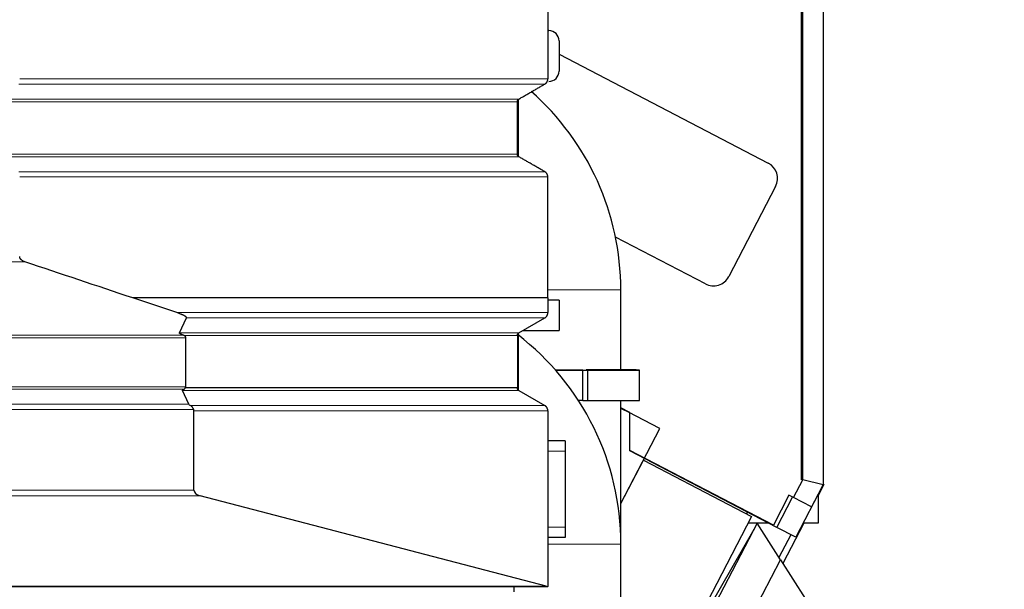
# Model space of a CAD drawing. Header units: inches. Extents: x 0 to 23760, y -13 to 16800.
# Tile 136 of 223: x 12421 to 13390, y 6843 to 7403. Entities that reach past the tile are written whole.
import ezdxf

# ---------------------------------------------------------------- set-up
doc = ezdxf.new("R2010")
doc.units = ezdxf.units.IN
doc.layers.add('254', color=7, linetype='Continuous', true_color=0xffffff)
doc.styles.add('latin_extended', font='simplex.shx')
doc.dimstyles.get("Standard").update_dxf_attribs({"dimtxt": 0.18, "dimasz": 0.18, "dimexe": 0.18, "dimexo": 0.0625, "dimgap": 0.09, "dimtad": 0, "dimtih": 1, "dimtoh": 1, "dimdec": 4, "dimzin": 0, "dimdsep": 46, "dimtxsty": 'Standard', "dimcen": 0.09, "dimadec": 0, "dimazin": 0, "dimtfac": 1, "dimtdec": 4, "dimtofl": 0, "dimtmove": 0, "dimatfit": 3, "dimfxl": 1, "dimtolj": 1, "dimtzin": 0, "dimarcsym": 0})

# ---------------------------------------------------------------- blocks, each defined once
blk = doc.blocks.new('_U5')
at = {"layer": '254', "color": 3, "linetype": 'Continuous', "lineweight": 13, "transparency": 16777216}
for p, q in [((12453.74, 8715.53), (14406.11, 8715.53)), ((14366.11, 6339.52), (14366.11, 8575.53)), ((11912.91, 6199.52), (14406.11, 6199.52))]:
    blk.add_line(p, q, dxfattribs=at)
at = {"layer": '254', "color": 3, "transparency": 16777216}
for points in [[(14389.44, 8575.53), (14342.78, 8575.53), (14366.11, 8715.53)], [(14342.78, 6339.52), (14389.44, 6339.52), (14366.11, 6199.52)]]:
    blk.add_solid(points, dxfattribs=at)
at = {"layer": 'Defpoints', "color": 0, "transparency": 16777216}
for p in [(12413.74, 8715.53), (14366.11, 8715.53), (11872.91, 6199.52)]:
    blk.add_point(p, dxfattribs=at)
at = {"layer": '254', "color": 2, "lineweight": 13, "transparency": 16777216, "insert": (14156.11, 7227.52), "char_height": 140, "attachment_point": 1, "rotation": 90, "style": 'latin_extended'}
blk.add_mtext('\\A1;2516', dxfattribs=at)

msp = doc.modelspace()

# ---------------------------------------------------------------- linework, layer by layer
at = {"layer": '254', "color": 2, "linetype": 'Continuous', "lineweight": 25}
for p, q in [((12940.941, 7498.519), (12940.941, 7345.115)), ((13211.74, 7473.593), (13211.713, 6945.766)), ((13190.604, 6950.592), (13190.629, 7460.536)), ((13191.714, 6950.66), (13191.739, 7461.457)), ((12940.941, 7392.519), (12941.916, 7392.519)), ((12951.916, 7382.519), (12951.916, 7352.519)), ((12951.917, 7369.435), (13157.828, 7262.245)), ((12911.916, 7269.021), (12911.916, 7324.697)), ((12910.941, 7271.062), (12910.941, 7322.598)), ((13165.057, 7239.316), (13118.882, 7150.615)), ((13095.953, 7143.386), (13007.525, 7189.419)), ((13012.762, 7058.769), (13012.762, 7137.519)), ((12575.847, 7115.11), (12532.48, 7129.605)), ((12940.941, 7129.605), (12940.941, 7115.11)), ((12951.916, 7127.519), (12940.941, 7127.519)), ((12951.916, 7127.519), (12951.916, 7097.519)), ((12578.427, 7095.196), (12585.379, 7109.919)), ((12912.441, 7095.196), (12937.941, 7109.919)), ((12910.941, 7092.598), (12910.941, 7041.062)), ((12911.916, 7039.032), (12911.916, 7094.708)), ((12916.464, 7097.519), (12951.916, 7097.519)), ((12584.663, 7042.303), (12584.663, 7090.38)), ((12975.394, 7058.671), (12948.452, 7058.651)), ((12965.564, 7058.695), (12975.394, 7058.671)), ((12970.292, 7058.699), (12980.122, 7058.675)), ((12970.292, 7058.683), (12970.292, 7058.699)), ((12975.394, 7028.671), (12975.394, 7058.671)), ((12980.122, 7058.675), (13031.177, 7058.712)), ((12980.122, 7028.675), (12980.122, 7058.675)), ((13031.177, 7058.712), (13018.535, 7058.743)), ((13027.822, 7058.72), (13027.822, 7058.784)), ((13031.177, 7028.712), (13031.177, 7058.712)), ((12587.599, 7024.983), (12581.342, 7038.464)), ((12910.941, 7041.062), (12584.197, 7041.062)), ((12912.441, 7038.464), (12937.941, 7023.742)), ((12975.394, 7028.671), (12971.083, 7028.668)), ((12975.394, 7028.686), (12980.122, 7028.675)), ((12980.122, 7028.675), (13031.177, 7028.712)), ((13012.762, 6887.516), (13012.762, 7028.693)), ((12592.701, 6940.454), (12592.701, 7018.546)), ((12940.941, 7018.546), (12940.941, 6845.733)), ((13051.148, 7001.054), (13012.755, 7021.04)), ((13021.508, 7016.451), (13012.758, 7021.006)), ((13021.618, 7016.764), (13012.761, 7021.375)), ((13021.506, 6979.247), (13021.508, 7016.451)), ((13021.618, 6979.561), (13021.618, 7016.764)), ((13012.759, 6927.31), (13051.148, 7001.054)), ((12957.916, 6989.019), (12940.94, 6989.019)), ((12957.916, 6989.019), (12957.916, 6979.019)), ((12957.916, 6979.019), (12957.916, 6904.019)), ((13166.281, 6903.873), (13021.506, 6979.247)), ((13162.849, 6906.041), (13021.618, 6979.561)), ((13012.76, 6927.313), (13034.973, 6969.983)), ((13034.973, 6969.983), (13141.414, 6914.573)), ((13182.66, 6933.269), (13191.714, 6950.66)), ((13211.713, 6945.766), (13191.714, 6950.66)), ((13211.604, 6945.453), (13184.907, 6894.176)), ((13211.713, 6945.766), (13200.401, 6924.034)), ((13212.412, 6946.003), (13206.91, 6935.434)), ((13211.604, 6945.453), (13211.556, 6945.464)), ((13211.604, 6945.56), (13211.604, 6945.453)), ((13211.713, 6946.383), (13212.412, 6946.003)), ((12939.414, 6846.052), (12598.811, 6934.987)), ((13178.225, 6935.578), (13162.849, 6906.041)), ((13166.281, 6903.873), (13181.814, 6933.709)), ((13182.66, 6933.269), (13178.225, 6935.578)), ((13200.401, 6924.034), (13182.66, 6933.269)), ((13206.912, 6936.442), (13206.912, 6908.191)), ((13136.912, 6916.918), (13136.912, 6919.164)), ((13141.414, 6914.573), (13012.759, 6667.429)), ((13157.989, 6908.191), (13138.092, 6908.191)), ((13192.728, 6908.191), (13172.082, 6868.531)), ((13206.912, 6908.191), (13192.203, 6908.191)), ((12957.916, 6904.019), (12957.916, 6894.019)), ((13143.464, 6901.758), (13100.41, 6826.571)), ((13146.98, 6907.94), (13106.041, 6829.296)), ((13143.821, 6901.87), (13143.464, 6901.758)), ((13169.936, 6871.907), (13146.98, 6907.94)), ((13184.907, 6894.176), (13166.281, 6903.873)), ((12957.916, 6894.019), (12940.94, 6894.019)), ((13179.997, 6896.729), (13168.359, 6874.373)), ((13012.762, 6493.519), (13012.762, 6887.519)), ((13138.86, 6812.211), (13169.936, 6871.907)), ((13169.936, 6871.907), (13194.132, 6833.926)), ((12940.941, 6845.519), (12045.908, 6845.519)), ((12907.907, 6840.527), (12907.907, 6845.524)), ((12940.941, 6845.519), (12940.941, 6845.733))]:
    msp.add_line(p, q, dxfattribs=at)
at = {"layer": '254', "color": 110, "linetype": 'Continuous', "lineweight": 13}
for p, q in [((12937.941, 7339.919), (12420.424, 7339.919)), ((12912.441, 7325.196), (12413.592, 7325.196)), ((12910.941, 7322.598), (12413.19, 7322.598)), ((12910.941, 7271.062), (12413.19, 7271.062)), ((12912.442, 7268.464), (12413.592, 7268.464)), ((12937.941, 7253.742), (12420.424, 7253.742)), ((12940.941, 7248.546), (12421.228, 7248.546)), ((12045.908, 7165.056), (12426.414, 7165.056)), ((12942.912, 7137.519), (12940.91, 7137.519)), ((13012.762, 7137.519), (12942.912, 7137.519)), ((12940.941, 7115.11), (12575.847, 7115.11)), ((12937.941, 7109.919), (12585.379, 7109.919)), ((12045.908, 7092.976), (12582.118, 7092.976)), ((12912.441, 7095.196), (12578.427, 7095.196)), ((12910.941, 7092.598), (12582.965, 7092.598)), ((12045.908, 7090.38), (12584.663, 7090.38)), ((12045.908, 7042.303), (12584.663, 7042.303)), ((12045.908, 7039.705), (12582.714, 7039.705)), ((12912.441, 7038.464), (12581.342, 7038.464)), ((12045.908, 7024.983), (12587.599, 7024.983)), ((12045.908, 7019.787), (12592.442, 7019.787)), ((12937.941, 7023.742), (12589.279, 7023.742)), ((12592.701, 7018.546), (12940.941, 7018.546)), ((12957.916, 6979.019), (12940.94, 6979.019)), ((12045.908, 6940.454), (12592.701, 6940.454)), ((12045.908, 6934.987), (12598.811, 6934.987)), ((12957.916, 6904.019), (12940.94, 6904.019)), ((13012.762, 6887.519), (12940.944, 6887.519)), ((12045.908, 6846.052), (12939.414, 6846.052))]:
    msp.add_line(p, q, dxfattribs=at)
at = {"layer": '254', "color": 2, "linetype": 'Continuous', "lineweight": 25}
for centre, radius, start, end in [((12941.916, 7382.519), 10, 0, 90), ((12941.916, 7352.519), 10, 270, 0), ((12752.912, 7137.519), 259.85, 0, 48.681562), ((13149.978, 7247.166), 17, 332.5, 62.5), ((13103.803, 7158.465), 17, 242.5, 332.5), ((12752.912, 6887.519), 259.85, 0, 52.426627)]:
    msp.add_arc(centre, radius, start, end, dxfattribs=at)
for centre, major_axis, ratio, start_param, end_param in [((12579.467, 7090.38), (-5.196, 0), 0.5773503, 3.1415927, 3.9738821), ((12942.822, 7058.751), (-69.821, -0.028), 0.0009803, 1.6510499, 1.9025736), ((12942.822, 7058.751), (70, 0.028), 0.0009803, 5.1156557, 6.2418707), ((12942.822, 7058.751), (-85, -0.034), 0.0009803, 2.6697671, 4.2769728), ((12579.467, 7042.303), (-5.196, 0), 0.5773503, 2.7151144, 3.1415927), ((12610.795, 7019.787), (-23.23, 5.434), 0.1095524, 0.0855698, 0.4130237), ((12603.094, 6940.454), (-10.392, 0), 0.5773503, 0, 1.1460635), ((12943.696, 6851.519), (10.392, 0), 0.5773503, 4.2876561, 4.4440748)]:
    msp.add_ellipse(centre, major_axis=major_axis, ratio=ratio, start_param=start_param, end_param=end_param, dxfattribs=at)
at = {"layer": '254', "color": 110, "linetype": 'Continuous', "lineweight": 13}
msp.add_open_spline([(12421.228, 7345.115), (12940.941, 7345.115)], degree=1, dxfattribs=at)
at = {"layer": '254', "color": 2, "linetype": 'Continuous', "lineweight": 25}
for points, weights in [([(12937.941, 7339.919), (12940.941, 7341.651), (12940.941, 7345.115)], [1, 0.866025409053, 1]), ([(12910.941, 7322.598), (12910.941, 7324.33), (12912.441, 7325.196)], [1, 0.866025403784, 1]), ([(12912.442, 7268.464), (12910.942, 7269.33), (12910.941, 7271.062)], [1, 0.866025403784, 1]), ([(12940.941, 7248.546), (12940.941, 7252.01), (12937.941, 7253.742)], [1, 0.866025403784, 1]), ([(12937.941, 7109.919), (12940.938, 7111.649), (12940.941, 7115.11)], [1, 0.866133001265, 0.999784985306]), ([(12910.941, 7092.598), (12910.941, 7094.33), (12912.441, 7095.196)], [1, 0.866025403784, 1]), ([(12912.441, 7038.464), (12910.941, 7039.33), (12910.941, 7041.062)], [1, 0.86602540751, 1]), ([(12940.941, 7018.546), (12940.941, 7022.01), (12937.941, 7023.742)], [1, 0.866025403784, 1])]:
    msp.add_rational_spline(points, weights, degree=2, dxfattribs=at)
for points, degree in [([(12912.441, 7325.196), (12925.191, 7332.557), (12937.941, 7339.919)], 2), ([(12937.941, 7253.742), (12925.191, 7261.103), (12912.442, 7268.464)], 2), ([(12940.941, 7129.605), (12940.941, 7189.075), (12940.941, 7248.546)], 2), ([(12532.48, 7129.605), (12497.124, 7141.422), (12461.769, 7153.239), (12426.414, 7165.056)], 3)]:
    msp.add_open_spline(points, degree=degree, dxfattribs=at)
for points, knots in [([(12426.414, 7165.056), (12426.121, 7165.154), (12425.832, 7165.261), (12425.262, 7165.498), (12424.981, 7165.627), (12424.567, 7165.84), (12424.431, 7165.915), (12424.16, 7166.07), (12424.026, 7166.151), (12423.761, 7166.321), (12423.63, 7166.41), (12423.436, 7166.551), (12423.371, 7166.598), (12423.244, 7166.697), (12423.181, 7166.747), (12422.994, 7166.9), (12422.873, 7167.007), (12422.637, 7167.23), (12422.522, 7167.346), (12422.356, 7167.529), (12422.302, 7167.591), (12422.196, 7167.719), (12422.144, 7167.784), (12421.994, 7167.983), (12421.9, 7168.121), (12421.726, 7168.407), (12421.646, 7168.556), (12421.539, 7168.789), (12421.506, 7168.869), (12421.459, 7168.991), (12421.444, 7169.032), (12421.415, 7169.114), (12421.402, 7169.155), (12421.338, 7169.363), (12421.298, 7169.532), (12421.244, 7169.877), (12421.229, 7170.052), (12421.228, 7170.231)], [0, 0, 0, 0, 0.125, 0.125, 0.25, 0.25, 0.3125, 0.3125, 0.375, 0.375, 0.4375, 0.4375, 0.46875, 0.46875, 0.5, 0.5, 0.5625, 0.5625, 0.625, 0.625, 0.65625, 0.65625, 0.6875, 0.6875, 0.75, 0.75, 0.8125, 0.8125, 0.84375, 0.84375, 0.859375, 0.859375, 0.875, 0.875, 0.9375, 0.9375, 1, 1, 1, 1]), ([(12940.941, 7129.605), (12892.84, 7129.605), (12844.74, 7129.605), (12748.538, 7129.605), (12700.438, 7129.605), (12612.385, 7129.605), (12572.432, 7129.605), (12532.48, 7129.605)], [0, 0, 0, 0, 0.3532817, 0.3532817, 0.7065634, 0.7065634, 1, 1, 1, 1]), ([(12585.379, 7109.919), (12585.397, 7109.957), (12585.409, 7109.995), (12585.424, 7110.071), (12585.427, 7110.109), (12585.424, 7110.185), (12585.418, 7110.223), (12585.404, 7110.28), (12585.399, 7110.299), (12585.386, 7110.338), (12585.379, 7110.357), (12585.356, 7110.413), (12585.337, 7110.45), (12585.295, 7110.524), (12585.272, 7110.56), (12585.196, 7110.668), (12585.137, 7110.739), (12585.056, 7110.826), (12585.04, 7110.843), (12585.006, 7110.878), (12584.989, 7110.895), (12584.936, 7110.946), (12584.9, 7110.98), (12584.788, 7111.08), (12584.709, 7111.145), (12584.546, 7111.273), (12584.461, 7111.336), (12584.286, 7111.46), (12584.196, 7111.521), (12583.919, 7111.701), (12583.727, 7111.818), (12583.328, 7112.047), (12583.122, 7112.159), (12582.701, 7112.379), (12582.486, 7112.487), (12582.05, 7112.698), (12581.829, 7112.801), (12581.381, 7113.005), (12581.154, 7113.105), (12580.696, 7113.303), (12580.464, 7113.4), (12579.764, 7113.688), (12579.289, 7113.875), (12578.326, 7114.24), (12577.838, 7114.419), (12576.851, 7114.77), (12576.351, 7114.941), (12575.847, 7115.11)], [0, 0, 0, 0, 0.015625, 0.015625, 0.03125, 0.03125, 0.046875, 0.046875, 0.0546875, 0.0546875, 0.0625, 0.0625, 0.078125, 0.078125, 0.09375, 0.09375, 0.125, 0.125, 0.1328125, 0.1328125, 0.140625, 0.140625, 0.15625, 0.15625, 0.1875, 0.1875, 0.21875, 0.21875, 0.25, 0.25, 0.3125, 0.3125, 0.375, 0.375, 0.4375, 0.4375, 0.5, 0.5, 0.5625, 0.5625, 0.625, 0.625, 0.75, 0.75, 0.875, 0.875, 1, 1, 1, 1]), ([(12582.118, 7092.976), (12581.917, 7093.049), (12581.718, 7093.124), (12581.325, 7093.276), (12581.131, 7093.354), (12580.749, 7093.512), (12580.56, 7093.593), (12580.283, 7093.718), (12580.192, 7093.76), (12580.011, 7093.846), (12579.921, 7093.889), (12579.745, 7093.977), (12579.659, 7094.022), (12579.489, 7094.113), (12579.406, 7094.159), (12579.244, 7094.253), (12579.165, 7094.301), (12579.012, 7094.399), (12578.938, 7094.45), (12578.798, 7094.553), (12578.733, 7094.606), (12578.658, 7094.674), (12578.643, 7094.688), (12578.614, 7094.716), (12578.601, 7094.73), (12578.561, 7094.772), (12578.536, 7094.801), (12578.492, 7094.859), (12578.472, 7094.888), (12578.439, 7094.947), (12578.426, 7094.978), (12578.415, 7095.016), (12578.413, 7095.024), (12578.409, 7095.04), (12578.408, 7095.048), (12578.405, 7095.071), (12578.404, 7095.087), (12578.406, 7095.134), (12578.413, 7095.165), (12578.427, 7095.196)], [0, 0, 0, 0, 0.125, 0.125, 0.25, 0.25, 0.375, 0.375, 0.4375, 0.4375, 0.5, 0.5, 0.5625, 0.5625, 0.625, 0.625, 0.6875, 0.6875, 0.75, 0.75, 0.8125, 0.8125, 0.828125, 0.828125, 0.84375, 0.84375, 0.875, 0.875, 0.90625, 0.90625, 0.9375, 0.9375, 0.9453125, 0.9453125, 0.953125, 0.953125, 0.96875, 0.96875, 1, 1, 1, 1]), ([(12582.965, 7092.598), (12582.825, 7092.672), (12582.685, 7092.74), (12582.403, 7092.866), (12582.261, 7092.924), (12582.118, 7092.976)], [0, 0, 0, 0, 0.5, 0.5, 1, 1, 1, 1]), ([(12581.342, 7038.464), (12581.328, 7038.495), (12581.321, 7038.525), (12581.318, 7038.586), (12581.323, 7038.617), (12581.336, 7038.663), (12581.341, 7038.678), (12581.354, 7038.708), (12581.362, 7038.723), (12581.386, 7038.768), (12581.405, 7038.797), (12581.449, 7038.854), (12581.473, 7038.882), (12581.513, 7038.924), (12581.526, 7038.938), (12581.554, 7038.965), (12581.569, 7038.979), (12581.642, 7039.046), (12581.706, 7039.098), (12581.842, 7039.199), (12581.913, 7039.248), (12582.062, 7039.344), (12582.138, 7039.391), (12582.296, 7039.483), (12582.377, 7039.529), (12582.543, 7039.618), (12582.628, 7039.662), (12582.714, 7039.705)], [0, 0, 0, 0, 0.0625, 0.0625, 0.125, 0.125, 0.15625, 0.15625, 0.1875, 0.1875, 0.25, 0.25, 0.3125, 0.3125, 0.34375, 0.34375, 0.375, 0.375, 0.5, 0.5, 0.625, 0.625, 0.75, 0.75, 0.875, 0.875, 1, 1, 1, 1]), ([(12582.714, 7039.705), (12582.855, 7039.776), (12582.989, 7039.858), (12583.247, 7040.043), (12583.371, 7040.147), (12583.552, 7040.319), (12583.612, 7040.38), (12583.702, 7040.474), (12583.731, 7040.506), (12583.79, 7040.571), (12583.82, 7040.604), (12583.966, 7040.772), (12584.081, 7040.914), (12584.197, 7041.062)], [0, 0, 0, 0, 0.25, 0.25, 0.5, 0.5, 0.625, 0.625, 0.6875, 0.6875, 0.75, 0.75, 1, 1, 1, 1]), ([(12592.442, 7019.787), (12592.353, 7019.997), (12592.261, 7020.203), (12592.07, 7020.609), (12591.97, 7020.808), (12591.76, 7021.197), (12591.65, 7021.387), (12591.504, 7021.619), (12591.474, 7021.666), (12591.414, 7021.757), (12591.384, 7021.803), (12591.292, 7021.937), (12591.229, 7022.025), (12591.036, 7022.282), (12590.902, 7022.445), (12590.62, 7022.754), (12590.472, 7022.9), (12590.237, 7023.105), (12590.157, 7023.171), (12590.033, 7023.267), (12589.991, 7023.299), (12589.907, 7023.36), (12589.864, 7023.39), (12589.648, 7023.538), (12589.467, 7023.645), (12589.279, 7023.742)], [0, 0, 0, 0, 0.125, 0.125, 0.25, 0.25, 0.375, 0.375, 0.40625, 0.40625, 0.4375, 0.4375, 0.5, 0.5, 0.625, 0.625, 0.75, 0.75, 0.8125, 0.8125, 0.84375, 0.84375, 0.875, 0.875, 1, 1, 1, 1]), ([(12592.701, 7018.546), (12592.701, 7018.76), (12592.678, 7018.971), (12592.613, 7019.281), (12592.585, 7019.384), (12592.537, 7019.536), (12592.52, 7019.587), (12592.482, 7019.687), (12592.463, 7019.737), (12592.442, 7019.787)], [0, 0, 0, 0, 0.5, 0.5, 0.75, 0.75, 0.875, 0.875, 1, 1, 1, 1])]:
    msp.add_open_spline(points, degree=3, knots=knots, dxfattribs=at)

# ---------------------------------------------------------------- dimensions: what is measured, and where the dimension line sits
at = {"layer": '254', "color": 2, "linetype": 'Continuous', "lineweight": 13}
dim = msp.add_linear_dim(base=(14366.11, 8715.527), p1=(11872.912, 6199.519), p2=(12413.739, 8715.527), angle=90, dimstyle='Standard', override={"dimscale": 40, "dimtxt": 3.5, "dimasz": 3.5, "dimexe": 1, "dimexo": 1, "dimgap": 1.75, "dimtad": 1, "dimtih": 0, "dimtoh": 0, "dimdec": 0, "dimlfac": 1, "dimzin": 8, "dimdsep": 46, "dimlunit": 2, "dimtxsty": 'latin_extended', "dimsah": 1, "dimse1": 0, "dimse2": 0, "dimsd1": 0, "dimsd2": 0, "dimclrd": 3, "dimclre": 3, "dimclrt": 2, "dimtol": 0, "dimtm": -0.1, "dimtfac": 0.714286, "dimtdec": 3, "dimtofl": 1, "dimtmove": 0, "dimtzin": 8, "dimlwd": 13, "dimlwe": 13}, dxfattribs=at)
dim.commit()
dim.dimension.update_dxf_attribs({"geometry": '_U5', "text_midpoint": (14366.11, 7457.523), "dimtype": 160})

doc.saveas('drawing.dxf')
